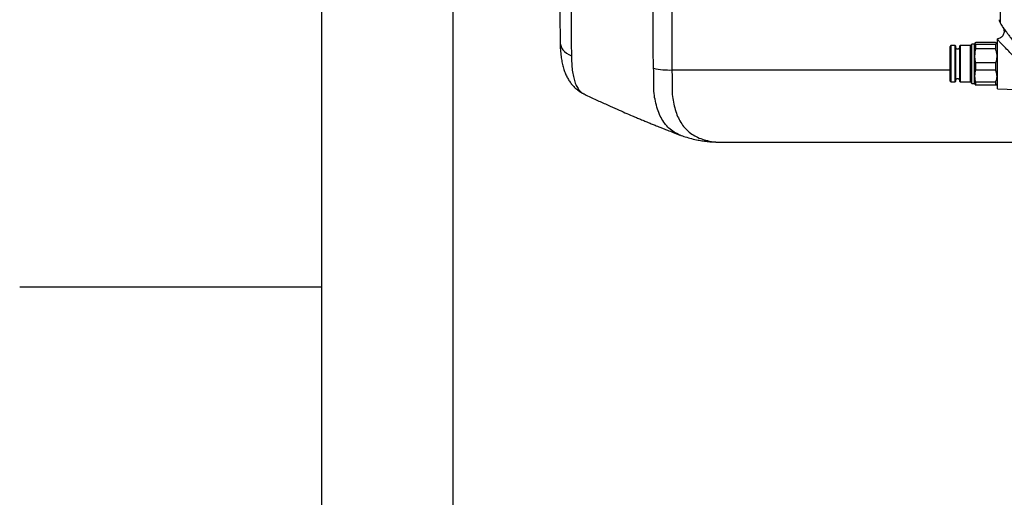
# Model space of a CAD drawing. Extents: x 0 to 8410, y 0 to 5940.
# Tile 3 of 158: x 0 to 652, y 2088 to 2404. Entities that reach past the tile are written whole.
import ezdxf

# ---------------------------------------------------------------- set-up
doc = ezdxf.new("R2010")
doc.units = 0
doc.header["$LTSCALE"] = 10
doc.layers.get('0').update_dxf_attribs({"linetype": 'CONTINUOUS'})
doc.styles.add('SLDTEXTSTYLE0', font='TXT', dxfattribs={"width": 0.605})
doc.dimstyles.new('SLDDIMSTYLE1', dxfattribs={"dimtxt": 50, "dimasz": 50, "dimexe": 0, "dimexo": 0.0625, "dimgap": 12.5, "dimtad": 1, "dimdec": 1, "dimrnd": 1e-09, "dimzin": 12, "dimtxsty": 'SLDTEXTSTYLE0', "dimsah": 1, "dimcen": 0.09, "dimazin": 3, "dimtfac": 1, "dimtofl": 0, "dimtmove": 0, "dimatfit": 3, "dimtolj": 1, "dimtzin": 12})

# ---------------------------------------------------------------- blocks, each defined once
blk = doc.blocks.new('_D_20')
at = {"color": 7, "linetype": 'CONTINUOUS'}
for p, q in [((286.65, 2500.02), (286.65, 1272.39)), ((1938.65, 2492.02), (1938.65, 1272.39)), ((1938.65, 1287.39), (286.65, 1287.39))]:
    blk.add_line(p, q, dxfattribs=at)
for points in [[(286.65, 1287.39), (336.65, 1279.89), (336.65, 1294.89)], [(1938.65, 1287.39), (1888.65, 1294.89), (1888.65, 1279.89)]]:
    blk.add_solid(points, dxfattribs=at)
at = {"color": 7, "linetype": 'CONTINUOUS', "insert": (1036.26, 1351.84), "char_height": 50, "attachment_point": 1, "style": 'SLDTEXTSTYLE0'}
blk.add_mtext('1652', dxfattribs=at)

msp = doc.modelspace()

# ---------------------------------------------------------------- linework, layer by layer
at = {"color": 7, "linetype": 'CONTINUOUS'}
for p, q in [((200, 100), (200, 5840)), ((616.148015, 2387.02171), (615.647992, 2386.521746)), ((615.647992, 2363.521745), (615.647992, 2386.521746)), ((618.948003, 2387.02171), (616.148015, 2387.02171)), ((616.148015, 2387.02171), (616.148015, 2363.021721)), ((619.148036, 2386.821737), (618.948003, 2387.02171)), ((618.948003, 2379.618337), (618.948003, 2387.02171)), ((619.148036, 2386.821737), (619.148036, 2379.541745)), ((622.348031, 2387.02171), (622.147998, 2386.821737)), ((622.147998, 2363.221754), (622.147998, 2386.821737)), ((629.148027, 2387.02171), (622.348031, 2387.02171)), ((622.348031, 2387.02171), (622.348031, 2363.021721)), ((630.148014, 2388.021757), (629.148027, 2387.02171)), ((629.148027, 2379.618337), (629.148027, 2387.02171)), ((631.781986, 2388.021757), (630.148014, 2388.021757)), ((630.148014, 2380.001356), (630.148014, 2388.021757)), ((632.218381, 2388.777603), (631.781986, 2388.021757)), ((631.781986, 2380.001356), (631.781986, 2388.021757)), ((645.648023, 2389.167418), (632.648011, 2389.167418)), ((632.648011, 2384.853949), (632.648011, 2387.865772)), ((645.648023, 2387.865772), (632.648011, 2387.865772)), ((645.648023, 2384.853949), (632.648011, 2384.853949)), ((647.148033, 2388.021757), (646.395763, 2388.774027)), ((647.148033, 2358.556678), (647.148033, 2390.880575)), ((618.948003, 2363.021721), (618.948003, 2379.618337)), ((619.148036, 2379.541745), (619.148036, 2363.221754)), ((629.148027, 2363.021721), (629.148027, 2379.618337)), ((630.148014, 2362.021734), (630.148014, 2380.001356)), ((631.781986, 2362.021734), (631.781986, 2380.001356)), ((632.648011, 2370.708753), (632.648011, 2375.616659)), ((645.648023, 2375.616659), (632.648011, 2375.616659)), ((645.648023, 2370.708753), (632.648011, 2370.708753)), ((615.647992, 2363.521745), (616.148015, 2363.021721)), ((616.148015, 2363.021721), (618.948003, 2363.021721)), ((618.948003, 2363.021721), (619.148036, 2363.221754)), ((622.147998, 2363.221754), (622.348031, 2363.021721)), ((622.348031, 2363.021721), (629.148027, 2363.021721)), ((629.148027, 2363.021721), (630.148014, 2362.021734)), ((630.148014, 2362.021734), (631.781986, 2362.021734)), ((631.781986, 2362.021734), (632.218321, 2361.266007)), ((632.648011, 2360.876312), (632.648011, 2362.772633)), ((645.648023, 2362.772633), (632.648011, 2362.772633)), ((645.648023, 2360.876312), (632.648011, 2360.876312)), ((646.395882, 2361.269583), (647.148033, 2362.021734)), ((647.148033, 2358.556678), (678.694596, 2357.455005)), ((464.836856, 2323.257138), (464.980682, 2323.258032)), ((464.836856, 2323.16189), (712.804844, 2323.16189)), ((0, 2227.5), (200, 2227.5))]:
    msp.add_line(p, q, dxfattribs=at)
at = {"color": 8, "linetype": 'CONTINUOUS'}
for p, q in [((648.769369, 2618.500044), (648.769369, 2402.038564)), ((431.616326, 2370.944073), (615.647992, 2370.944073))]:
    msp.add_line(p, q, dxfattribs=at)
at = {"color": 8, "linetype": 'CONTINUOUS', "flags": 128}
msp.add_lwpolyline([(357.623359, 2389.267792), (357.677778, 2388.454666), (357.992669, 2387.036135), (358.581325, 2385.663082), (359.432777, 2384.361138), (360.531052, 2383.15474), (361.855587, 2382.066418), (363.381644, 2381.116559), (365.080675, 2380.322923)], dxfattribs=at)
at = {"color": 7, "linetype": 'CONTINUOUS'}
for centre, radius, start, end in [((652.148021, 2404.179724), 4, 180, 212.363777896), ((1036.775068, 2647.930517), 459.359654, 212.363777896, 212.794875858), ((620.648021, 2386.521738), 1.6, 200.364134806, 339.635865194), ((620.648021, 2363.521738), 1.6, 20.364134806, 159.635865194)]:
    msp.add_arc(centre, radius, start, end, dxfattribs=at)
at = {"color": 8, "linetype": 'CONTINUOUS'}
msp.add_arc((429.819774, 2417.738958), 46.829359, 257.279882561, 272.198623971, dxfattribs=at)
at = {"color": 7, "linetype": 'CONTINUOUS'}
for points, knots in [([(357.029756, 2511.021723), (357.152806, 2483.876644), (357.308611, 2449.505797), (357.484429, 2412.655559), (357.525174, 2401.090369), (357.55582, 2395.572138), (357.586319, 2391.913609), (357.614695, 2389.984417), (357.625266, 2389.265706)], [0, 0, 0, 0, 0.6665156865, 0.8439359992, 0.9069011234, 0.9475629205, 0.9804648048, 1, 1, 1, 1]), ([(650.601318, 2399.171342), (650.810906, 2398.783937), (651.230093, 2398.009107), (651.447425, 2396.690136), (651.337052, 2395.368652), (650.879927, 2394.120312), (650.115501, 2393.030491), (649.091487, 2392.19329), (648.064659, 2391.678829), (647.38152, 2391.592474), (647.134592, 2391.56126)], [0, 0, 0, 0, 0.1321660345, 0.264338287, 0.3965058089, 0.5286745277, 0.6608425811, 0.7930106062, 0.9251816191, 1, 1, 1, 1]), ([(647.148033, 2390.880575), (647.148033, 2391.086891), (647.148033, 2391.456171), (647.148033, 2391.473668), (647.148033, 2391.481389)], [0, 0, 0, 0, 0.5587012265, 1, 1, 1, 1]), ([(357.642015, 2389.334728), (357.647074, 2388.649774), (357.662637, 2386.54235), (357.874682, 2383.035875), (358.29119, 2379.07312), (358.950053, 2375.39245), (359.78156, 2372.153598), (360.812203, 2369.183193), (362.022682, 2366.493441), (363.40389, 2364.063319), (364.95474, 2361.86854), (366.675478, 2359.899992), (368.619789, 2358.090291), (370.797828, 2356.524336), (372.406885, 2355.535939), (373.284432, 2355.166498), (373.346051, 2355.140557)], [0, 0, 0, 0, 0.0476931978, 0.1467395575, 0.2541476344, 0.345041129, 0.4332220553, 0.5159646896, 0.5929080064, 0.6648897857, 0.7329967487, 0.7982239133, 0.8614097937, 0.9289685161, 0.9950123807, 1, 1, 1, 1]), ([(632.648011, 2387.865772), (632.443562, 2388.032964), (632.029543, 2388.371534), (632.166696, 2388.811133), (632.522596, 2389.074581), (632.648011, 2389.167418)], [0, 0, 0, 0, 0.38717692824, 0.78404768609, 1, 1, 1, 1]), ([(632.648011, 2375.616659), (632.568892, 2376.010711), (632.259297, 2377.552634), (632.033201, 2380.322336), (632.276034, 2383.022964), (632.581494, 2384.526529), (632.648011, 2384.853949)], [0, 0, 0, 0, 0.1293595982, 0.5061846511, 0.8924657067, 1, 1, 1, 1]), ([(645.648023, 2389.167418), (645.900744, 2389.058591), (646.413562, 2388.83776), (646.611027, 2388.501348), (646.364844, 2388.172149), (645.889104, 2387.968812), (645.648023, 2387.865772)], [0, 0, 0, 0, 0.2564554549, 0.5203973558, 0.7569617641, 1, 1, 1, 1]), ([(645.648023, 2387.865772), (645.785699, 2386.99139), (645.944727, 2385.981404), (645.683144, 2384.987407), (645.648023, 2384.853949)], [0, 0, 0, 0, 0.8657359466, 1, 1, 1, 1]), ([(645.648023, 2384.853949), (645.871918, 2384.180694), (646.324432, 2382.819976), (646.664834, 2380.119858), (646.358448, 2377.660601), (645.790835, 2376.027539), (645.648023, 2375.616659)], [0, 0, 0, 0, 0.2241896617, 0.4531103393, 0.8624022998, 1, 1, 1, 1]), ([(645.648023, 2375.616659), (645.785699, 2374.191827), (645.944726, 2372.54602), (645.683144, 2370.926233), (645.648023, 2370.708753)], [0, 0, 0, 0, 0.8657353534, 1, 1, 1, 1]), ([(632.648011, 2362.772633), (632.443561, 2363.791923), (632.029544, 2365.856015), (632.166698, 2368.536474), (632.522596, 2370.142724), (632.648011, 2370.708753)], [0, 0, 0, 0, 0.3871777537, 0.7840465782, 1, 1, 1, 1]), ([(645.648023, 2370.708753), (645.900744, 2370.045276), (646.413556, 2368.69897), (646.611026, 2366.6478), (646.364853, 2364.640562), (645.889104, 2363.400847), (645.648023, 2362.772633)], [0, 0, 0, 0, 0.2564585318, 0.520396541, 0.7569655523, 1, 1, 1, 1]), ([(632.267108, 2361.2942), (632.272777, 2361.247836), (632.289982, 2361.107142), (632.504311, 2360.968958), (632.648011, 2360.876312)], [0, 0, 0, 0, 0.3295371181, 1, 1, 1, 1]), ([(645.648023, 2362.772633), (645.785697, 2362.222151), (645.944723, 2361.586293), (645.683144, 2360.960354), (645.648023, 2360.876312)], [0, 0, 0, 0, 0.8657336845, 1, 1, 1, 1]), ([(645.648023, 2360.876312), (645.929813, 2360.984553), (646.285768, 2361.121284), (646.356449, 2361.264483), (646.371176, 2361.294319)], [0, 0, 0, 0, 0.79164439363, 1, 1, 1, 1]), ([(373.387655, 2355.114927), (373.882031, 2354.872895), (376.86956, 2353.41029), (382.190759, 2350.917351), (389.024532, 2347.777047), (395.070488, 2345.078686), (400.410131, 2342.746122), (404.678329, 2340.917688), (408.131634, 2339.459075), (410.893956, 2338.304263), (413.699358, 2337.1427), (416.479652, 2336.002823), (418.779837, 2335.068701), (420.586332, 2334.339819), (422.070225, 2333.74372), (423.825622, 2333.042153), (426.06356, 2332.152988), (428.969389, 2331.006996), (432.665101, 2329.56524), (435.40648, 2328.502434), (436.918557, 2327.925254), (436.930736, 2327.920606)], [0, 0, 0, 0, 0.0240102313, 0.1450945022, 0.2552283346, 0.351122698, 0.4331166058, 0.5090166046, 0.5530055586, 0.5958383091, 0.6388337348, 0.6845239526, 0.7258963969, 0.7462621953, 0.7688568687, 0.7950769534, 0.8280209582, 0.8729564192, 0.9300557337, 0.999436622, 1, 1, 1, 1]), ([(436.954936, 2327.974727), (438.1158, 2327.541533), (440.625673, 2326.604937), (444.617777, 2325.487813), (448.526208, 2324.626095), (452.34075, 2324.003676), (455.784304, 2323.584359), (459.959706, 2323.261897), (463.017916, 2323.101013), (464.890517, 2323.155262), (464.98557, 2323.158016)], [0, 0, 0, 0, 0.1270027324, 0.2745891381, 0.4276923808, 0.5431340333, 0.6734263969, 0.8004268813, 0.9898697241, 1, 1, 1, 1])]:
    msp.add_open_spline(points, degree=3, knots=knots, dxfattribs=at)
at = {"color": 8, "linetype": 'CONTINUOUS'}
for points, knots in [([(364.452084, 2511.021723), (364.512861, 2497.77817), (364.643569, 2469.296012), (364.806108, 2433.193421), (364.928364, 2407.476729), (364.979192, 2394.607216), (365.020728, 2386.929854), (365.060672, 2382.527479), (365.080675, 2380.322923)], [0, 0, 0, 0, 0.3028586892, 0.6513409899, 0.8255828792, 0.8909237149, 0.9453784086, 1, 1, 1, 1]), ([(419.508477, 2372.058918), (419.341957, 2376.785222), (419.008855, 2386.239608), (419.221243, 2400.433301), (419.363655, 2424.085875), (418.984673, 2460.031265), (419.059933, 2492.164046), (418.841966, 2510.105283), (418.830832, 2511.021723)], [0, 0, 0, 0, 0.1020898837, 0.2042181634, 0.3063468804, 0.6126783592, 0.9802155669, 1, 1, 1, 1]), ([(430.956265, 2511.021723), (430.96297, 2509.562224), (431.047696, 2491.119974), (431.23965, 2458.552578), (431.273223, 2420.381893), (431.609158, 2395.66311), (431.414543, 2381.537572), (431.549065, 2374.475264), (431.616326, 2370.944073)], [0, 0, 0, 0, 0.031257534, 0.3949705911, 0.6974830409, 0.8487395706, 0.9243689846, 1, 1, 1, 1]), ([(650.633236, 2399.128606), (650.636011, 2399.124892), (650.6428, 2399.115807), (651.019201, 2398.611672), (651.678583, 2397.727374), (652.609205, 2396.476836), (653.804112, 2394.867519), (654.89165, 2393.398535), (656.360973, 2391.410067), (658.317961, 2388.754554), (661.157892, 2384.88348), (664.061015, 2380.911228), (667.027869, 2376.839862), (670.145685, 2372.550766), (673.091835, 2368.490701), (675.708322, 2364.881652), (677.780225, 2362.022664), (679.484978, 2359.670063), (680.794332, 2357.863334), (681.77179, 2356.514849), (682.328127, 2355.747404), (682.371577, 2355.687461), (682.389876, 2355.662217)], [0, 0, 0, 0, 0.0278767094, 0.068191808, 0.1063231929, 0.1453894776, 0.1875347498, 0.2305720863, 0.2426850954, 0.3105865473, 0.3808775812, 0.4433560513, 0.5071979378, 0.5783736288, 0.6516249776, 0.7101565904, 0.7702429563, 0.8179005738, 0.8668323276, 0.9144605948, 0.9639767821, 1, 1, 1, 1]), ([(678.695729, 2357.484986), (678.695797, 2357.484893), (678.695888, 2357.484768), (678.534184, 2357.659825), (678.222923, 2357.996794), (677.643157, 2358.624085), (676.841449, 2359.491057), (675.769739, 2360.649404), (674.058495, 2362.496601), (671.954543, 2364.763832), (669.33715, 2367.57695), (666.349345, 2370.776864), (663.225351, 2374.106327), (660.205111, 2377.30752), (657.314363, 2380.353591), (654.430244, 2383.372129), (652.4364, 2385.442953), (650.927593, 2387.003195), (649.837912, 2388.126731), (648.30208, 2389.703051), (647.586463, 2390.433226), (647.148033, 2390.880575)], [0, 0, 0, 0, 0.0275539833, 0.0369200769, 0.0762066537, 0.1167349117, 0.137576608, 0.1883281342, 0.2405936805, 0.3048077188, 0.3707026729, 0.4502636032, 0.5318482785, 0.6017162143, 0.6728155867, 0.7475591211, 0.8244040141, 0.8374586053, 0.8822139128, 0.9278372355, 1, 1, 1, 1]), ([(365.080675, 2380.322923), (365.123219, 2378.636661), (365.208603, 2375.252449), (365.646346, 2370.66966), (366.327017, 2366.530465), (367.314139, 2362.890034), (368.619364, 2359.811673), (370.298651, 2357.378686), (371.901693, 2355.824194), (373.063955, 2355.34436), (373.426517, 2355.194678)], [0, 0, 0, 0, 0.12721270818, 0.25530718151, 0.38654043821, 0.51896879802, 0.65555234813, 0.79347727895, 0.93557628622, 1, 1, 1, 1]), ([(436.931928, 2327.923765), (435.602839, 2328.510637), (432.913231, 2329.698258), (429.580636, 2332.311237), (426.727099, 2335.517722), (424.376395, 2339.312004), (422.415563, 2343.803748), (420.974023, 2348.763379), (419.841914, 2354.065412), (419.544096, 2359.616154), (419.587419, 2365.580254), (419.534847, 2369.894736), (419.508477, 2372.058918)], [0, 0, 0, 0, 0.1082320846, 0.2190234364, 0.3200762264, 0.422307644, 0.5253619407, 0.6296938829, 0.721055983, 0.8134090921, 0.9064043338, 1, 1, 1, 1]), ([(431.616326, 2370.944073), (431.644384, 2368.873415), (431.700626, 2364.722709), (431.653322, 2358.907298), (431.835948, 2353.399399), (432.802411, 2348.242265), (434.059474, 2343.456568), (435.797416, 2339.105674), (437.982904, 2335.263607), (440.667584, 2331.908953), (443.858512, 2329.073167), (447.557617, 2326.784542), (451.687603, 2325.049987), (456.598569, 2323.816048), (461.066209, 2323.167314), (463.94049, 2323.235785), (464.836856, 2323.257138)], [0, 0, 0, 0, 0.06684322, 0.1339896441, 0.2014887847, 0.2695911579, 0.3402562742, 0.41142481, 0.4831363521, 0.5553687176, 0.6308972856, 0.7070789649, 0.7837427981, 0.8614805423, 0.9568016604, 1, 1, 1, 1])]:
    msp.add_open_spline(points, degree=3, knots=knots, dxfattribs=at)

# ---------------------------------------------------------------- dimensions: what is measured, and where the dimension line sits
at = {"color": 7, "linetype": 'CONTINUOUS'}
dim = msp.add_linear_dim(base=(286.648021, 1287.386716), p1=(1938.648021, 2512.021738), p2=(286.648021, 2520.021738), angle=0, dimstyle='SLDDIMSTYLE1', dxfattribs=at)
dim.commit()
dim.dimension.update_dxf_attribs({"geometry": '_D_20', "text_midpoint": (1112.648021, 1287.386716), "dimtype": 160})

doc.saveas('drawing.dxf')
